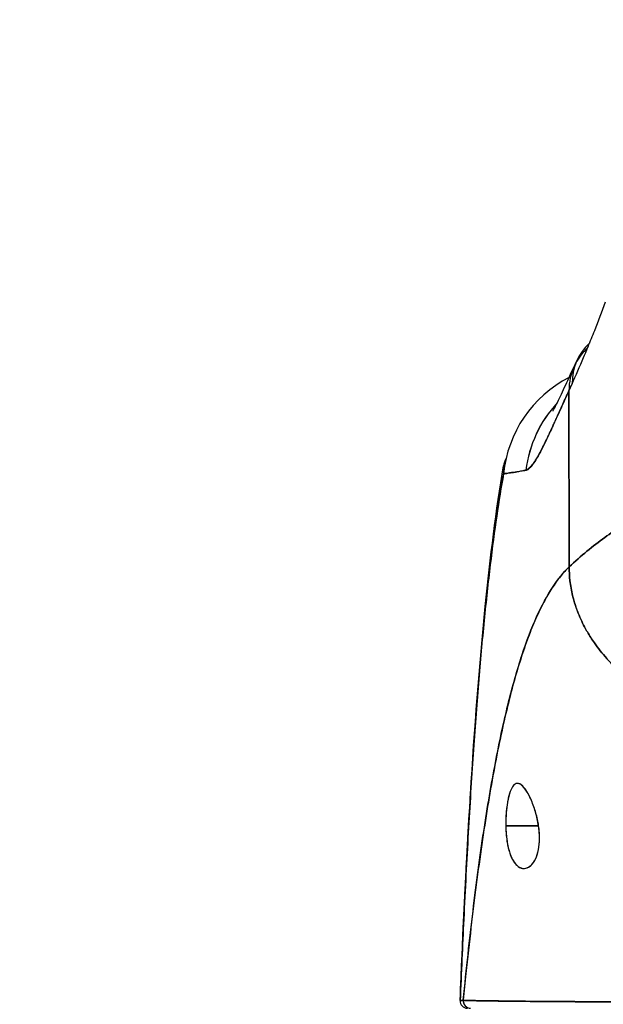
# Model space of a CAD drawing. Extents: x 807 to 1172, y 30 to 260.
# Tile 122 of 214: x 1026.639 to 1027.584, y 98.909 to 100.504. Entities that reach past the tile are written whole.
import ezdxf

# ---------------------------------------------------------------- set-up
doc = ezdxf.new("R2010")
doc.units = 0
doc.header["$LTSCALE"] = 4
doc.header["$MEASUREMENT"] = 0
doc.layers.get('0').update_dxf_attribs({"linetype": 'CONTINUOUS'})
doc.layers.get('DEFPOINTS').update_dxf_attribs({"linetype": 'CONTINUOUS'})
doc.styles.add('ROMANS', font='romans.shx')
doc.dimstyles.new('Default (ANSI)', dxfattribs={"dimscale": 20, "dimtxt": 0.07, "dimasz": 0.07, "dimexe": 0.125, "dimexo": 0.0625, "dimgap": 0.031496, "dimtad": 0, "dimtih": 1, "dimtoh": 1, "dimrnd": 1e-08, "dimzin": 0, "dimdsep": 46, "dimtxsty": 'ROMANS', "dimblk": 'Filled-1', "dimcen": 0.09, "dimdle": 0.393701, "dimclrd": 256, "dimclre": 256, "dimclrt": 256, "dimadec": 0, "dimazin": 0, "dimtfac": 0.928571, "dimtofl": 0, "dimtmove": 0, "dimatfit": 3, "dimfxl": 1, "dimtolj": 1, "dimtzin": 0, "dimlwd": -1, "dimlwe": -1, "dimarcsym": 0})

# ---------------------------------------------------------------- blocks, each defined once
blk = doc.blocks.new('Filled-1')
at = {"color": 0}
for p, q in [((0, 0), (-1, 0.1786)), ((-1, 0.1786), (-1, -0.1786)), ((-1, 0), (0, 0)), ((-1, -0.1786), (0, 0))]:
    blk.add_line(p, q, dxfattribs=at)
at = {"color": 0, "flags": 128}
blk.add_lwpolyline([(-1, -0.1786), (0, 0), (-1, 0.1786), (-1, -0.1786)], dxfattribs=at)
at = {"color": 0}
blk.add_solid([(-1, -0.1786), (0, 0), (-1, 0.1786), (-1, -0.1786)], dxfattribs=at)
blk = doc.blocks.new('*D96')
at = {"transparency": 16777216}
for p, q in [((1026.3997, 98.9496), (1026.3997, 105.9922)), ((1052.4622, 98.9184), (1052.4622, 105.9922)), ((1027.7997, 103.4922), (1035.4686, 103.4922)), ((1051.0622, 103.4922), (1043.3932, 103.4922))]:
    blk.add_line(p, q, dxfattribs=at)
at = {"layer": 'DEFPOINTS', "color": 0, "transparency": 16777216}
for p in [(1026.3997, 103.4922), (1026.3997, 97.6996), (1052.4622, 97.6684)]:
    blk.add_point(p, dxfattribs=at)
at = {"transparency": 16777216, "xscale": 1.400000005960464, "yscale": 1.400000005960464, "zscale": 1.400000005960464, "rotation": 180}
blk.add_blockref('Filled-1', (1026.3997, 103.4922), dxfattribs=at)
at = {"transparency": 16777216, "xscale": 1.400000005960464, "yscale": 1.400000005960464, "zscale": 1.400000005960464}
blk.add_blockref('Filled-1', (1052.4622, 103.4922), dxfattribs=at)
at = {"transparency": 16777216, "insert": (1039.4309, 103.4922), "char_height": 1.4, "attachment_point": 5, "style": 'ROMANS'}
blk.add_mtext('\\A1;\\fTahoma|b0|i0;\\H1.5400;(26.06)\\P\\fTahoma|b0|i0;\\H1.5400;(2 PL.)', dxfattribs=at)
blk = doc.blocks.new('*D97')
at = {"transparency": 16777216}
for p, q in [((1022.1497, 98.9496), (1022.1497, 105.9922)), ((1026.3997, 98.9496), (1026.3997, 105.9922)), ((1020.7497, 103.4922), (1018.2129, 103.4922)), ((1027.7997, 103.4922), (1029.1997, 103.4922))]:
    blk.add_line(p, q, dxfattribs=at)
at = {"layer": 'DEFPOINTS', "color": 0, "transparency": 16777216}
for p in [(1026.3997, 103.4922), (1022.1497, 97.6996), (1026.3997, 97.6996)]:
    blk.add_point(p, dxfattribs=at)
at = {"transparency": 16777216, "xscale": 1.400000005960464, "yscale": 1.400000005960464, "zscale": 1.400000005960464}
blk.add_blockref('Filled-1', (1022.1497, 103.4922), dxfattribs=at)
at = {"transparency": 16777216, "xscale": 1.400000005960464, "yscale": 1.400000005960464, "zscale": 1.400000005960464, "rotation": 180}
blk.add_blockref('Filled-1', (1026.3997, 103.4922), dxfattribs=at)
at = {"transparency": 16777216, "insert": (1015.4497, 103.4922), "char_height": 1.4, "attachment_point": 5, "style": 'ROMANS'}
blk.add_mtext('\\A1;4.25', dxfattribs=at)
blk = doc.blocks.new('*D99')
at = {"transparency": 16777216}
for p, q in [((996.0872, 98.9184), (996.0872, 113.8447)), ((1052.4622, 98.9184), (1052.4622, 113.8447)), ((997.4872, 111.3447), (1015.5807, 111.3447)), ((1051.0622, 111.3447), (1032.9686, 111.3447))]:
    blk.add_line(p, q, dxfattribs=at)
at = {"layer": 'DEFPOINTS', "color": 0, "transparency": 16777216}
for p in [(996.0872, 111.3447), (996.0872, 97.6684), (1052.4622, 97.6684)]:
    blk.add_point(p, dxfattribs=at)
at = {"transparency": 16777216, "xscale": 1.400000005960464, "yscale": 1.400000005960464, "zscale": 1.400000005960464, "rotation": 180}
blk.add_blockref('Filled-1', (996.0872, 111.3447), dxfattribs=at)
at = {"transparency": 16777216, "xscale": 1.400000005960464, "yscale": 1.400000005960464, "zscale": 1.400000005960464}
blk.add_blockref('Filled-1', (1052.4622, 111.3447), dxfattribs=at)
at = {"transparency": 16777216, "insert": (1024.2747, 111.3447), "char_height": 1.4, "attachment_point": 5, "style": 'ROMANS'}
blk.add_mtext('\\A1;\\fTahoma|b0|i0;\\H1.5400;(56.38)\\P\\fTahoma|b0|i0;\\H1.5400;OPENING WIDTH', dxfattribs=at)

msp = doc.modelspace()

# ---------------------------------------------------------------- linework, layer by layer
for p, q in [((1027.5284, 99.6173), (1027.528, 99.9025)), ((1027.528, 99.9025), (1027.5284, 99.6173)), ((1027.4258, 99.1977), (1027.4789, 99.1977)), ((1027.4789, 99.1977), (1027.4258, 99.1977))]:
    msp.add_line(p, q)
msp.add_arc((1027.3637, 98.9142), 0.0118, 177.7242, 270)
msp.add_arc((1027.3637, 98.9142), 0.0118, 177.7242, 270)
for centre, major_axis, ratio, start_param, end_param in [((1027.7206, 99.8714), (-0.18, 0.0797), 0.655545, 6.007686, 6.574672), ((1027.7152, 99.8596), (-0.1784, 0.0833), 0.683273, 6.015269, 6.249238), ((1027.7152, 99.8596), (-0.1784, 0.0833), 0.683273, 6.015269, 6.249238), ((1027.7152, 99.8596), (-0.1784, 0.0833), 0.683273, 0, 0.304738), ((1027.7152, 99.8596), (-0.1784, 0.0833), 0.683273, 6.283185, 6.587923), ((1027.6178, 99.7489), (0, 0.1969), 0.998133, 0.473884, 1.473429), ((1027.4966, 100.2169), (0.0708, 0.4228), 0.275071, 3.921356, 3.960464), ((1027.4966, 100.2168), (-0.0708, -0.4228), 0.275085, 0.77976, 0.818875), ((1027.6521, 99.7489), (0, 0.1968), 0.993, 0.821023, 1.44385), ((1027.6521, 99.7489), (0, -0.1969), 0.993, 3.962604, 4.585431), ((1027.3688, 98.9142), (0, -0.0118), 0.999958, 4.618394, 6.283185), ((1027.3688, 98.9142), (-0.0011, -0.0118), 0.999959, 4.712389, 6.37718)]:
    msp.add_ellipse(centre, major_axis=major_axis, ratio=ratio, start_param=start_param, end_param=end_param)
for points, knots in [([(1027.5332, 99.9139), (1027.5393, 99.9277), (1027.5455, 99.9419), (1027.5516, 99.9563), (1027.554, 99.9618), (1027.5563, 99.9674), (1027.5586, 99.973), (1027.5588, 99.9733), (1027.5589, 99.9736), (1027.559, 99.974), (1027.5626, 99.9827), (1027.5662, 99.9915), (1027.5698, 100.0004), (1027.5757, 100.0155), (1027.5816, 100.0308), (1027.5874, 100.0464)], [0, 0, 0, 0, 0.333333, 0.333333, 0.333333, 0.461137, 0.461137, 0.461137, 0.468697, 0.468697, 0.468697, 0.666667, 0.666667, 0.666667, 1, 1, 1, 1]), ([(1027.5022, 99.8696), (1027.5022, 99.8696), (1027.5028, 99.8707), (1027.5052, 99.8751), (1027.5073, 99.8794), (1027.5134, 99.892), (1027.5178, 99.9015), (1027.527, 99.9216), (1027.5317, 99.9319), (1027.5369, 99.9429)], [0.5925243, 0.5925243, 0.5925243, 0.5925243, 0.6646691, 0.6646691, 0.7668709, 0.7668709, 0.9088739, 0.9088739, 1.0310813, 1.0310813, 1.0310813, 1.0310813]), ([(1027.528, 99.9025), (1027.5258, 99.8977), (1027.5236, 99.8929), (1027.5215, 99.8884), (1027.519, 99.8828), (1027.5165, 99.8774), (1027.5142, 99.8723), (1027.5117, 99.8667), (1027.5092, 99.8613), (1027.5069, 99.8562), (1027.5055, 99.8531), (1027.5041, 99.85), (1027.5027, 99.8471), (1027.5016, 99.8447), (1027.5006, 99.8423), (1027.4995, 99.84), (1027.4968, 99.8343), (1027.4943, 99.8289), (1027.4919, 99.8238), (1027.4892, 99.8181), (1027.4866, 99.8129), (1027.4841, 99.8081), (1027.484, 99.8079), (1027.4839, 99.8076), (1027.4838, 99.8074), (1027.4811, 99.8023), (1027.4786, 99.7977), (1027.4762, 99.7937), (1027.4737, 99.7895), (1027.4714, 99.7859), (1027.4692, 99.783), (1027.4689, 99.7827), (1027.4687, 99.7823), (1027.4684, 99.782), (1027.4656, 99.7785), (1027.4631, 99.7761), (1027.4608, 99.7748), (1027.4599, 99.7743), (1027.459, 99.774), (1027.4582, 99.7738)], [0, 0, 0, 0, 0.057355, 0.057355, 0.057355, 0.127207, 0.127207, 0.127207, 0.203207, 0.203207, 0.203207, 0.25, 0.25, 0.25, 0.287987, 0.287987, 0.287987, 0.384242, 0.384242, 0.384242, 0.494472, 0.494472, 0.494472, 0.5, 0.5, 0.5, 0.620982, 0.620982, 0.620982, 0.75, 0.75, 0.75, 0.766262, 0.766262, 0.766262, 0.932672, 0.932672, 0.932672, 1, 1, 1, 1]), ([(1027.4582, 99.7738), (1027.4597, 99.7739), (1027.4613, 99.7748), (1027.463, 99.7762), (1027.4639, 99.777), (1027.4649, 99.7779), (1027.4659, 99.779), (1027.4672, 99.7805), (1027.4687, 99.7823), (1027.4702, 99.7844), (1027.4718, 99.7867), (1027.4736, 99.7893), (1027.4755, 99.7925), (1027.478, 99.7966), (1027.4808, 99.8016), (1027.4838, 99.8076), (1027.4852, 99.8101), (1027.4865, 99.8128), (1027.488, 99.8157), (1027.491, 99.8218), (1027.4943, 99.8287), (1027.4979, 99.8366), (1027.4992, 99.8393), (1027.5005, 99.8421), (1027.5018, 99.8451), (1027.5028, 99.8472), (1027.5038, 99.8494), (1027.5049, 99.8517), (1027.5073, 99.8571), (1027.5099, 99.8628), (1027.5126, 99.8689), (1027.5144, 99.8728), (1027.5162, 99.8768), (1027.5181, 99.881), (1027.5212, 99.8879), (1027.5245, 99.8951), (1027.528, 99.9025)], [0, 0, 0, 0, 0.13127, 0.13127, 0.13127, 0.2, 0.2, 0.2, 0.295706, 0.295706, 0.295706, 0.4, 0.4, 0.4, 0.539952, 0.539952, 0.539952, 0.6, 0.6, 0.6, 0.725303, 0.725303, 0.725303, 0.768562, 0.768562, 0.768562, 0.8, 0.8, 0.8, 0.873831, 0.873831, 0.873831, 0.921366, 0.921366, 0.921366, 1, 1, 1, 1]), ([(1027.3519, 98.9147), (1027.3612, 99.1439), (1027.3734, 99.3626), (1027.4006, 99.6333), (1027.41, 99.709), (1027.4219, 99.7808)], [0, 0, 0, 0, 1.850892, 1.850892, 2.628358, 2.628358, 2.628358, 2.628358]), ([(1027.4264, 99.7935), (1027.4241, 99.7893), (1027.4226, 99.7849), (1027.4219, 99.7808), (1027.4212, 99.7762), (1027.4213, 99.7718), (1027.4222, 99.768)], [0.8973163, 0.8973163, 0.8973163, 0.8973163, 0.9461063, 0.9461063, 0.9461063, 1, 1, 1, 1]), ([(1027.7262, 99.7895), (1027.7212, 99.7801), (1027.7155, 99.7716), (1027.7093, 99.7636), (1027.7031, 99.7557), (1027.6964, 99.7484), (1027.6892, 99.7415), (1027.6819, 99.7346), (1027.6742, 99.7281), (1027.6662, 99.7218), (1027.6581, 99.7155), (1027.6496, 99.7094), (1027.6409, 99.7033), (1027.6322, 99.6972), (1027.6232, 99.691), (1027.614, 99.6847), (1027.6048, 99.6783), (1027.5954, 99.6717), (1027.5859, 99.6648), (1027.5764, 99.6578), (1027.5668, 99.6505), (1027.5571, 99.6426), (1027.5475, 99.6347), (1027.5379, 99.6263), (1027.5284, 99.6173)], [0, 0, 0, 0, 0.125, 0.125, 0.125, 0.25, 0.25, 0.25, 0.375, 0.375, 0.375, 0.5, 0.5, 0.5, 0.625, 0.625, 0.625, 0.75, 0.75, 0.75, 0.875001, 0.875001, 0.875001, 1, 1, 1, 1]), ([(1027.5284, 99.6173), (1027.5379, 99.6263), (1027.5475, 99.6347), (1027.5571, 99.6426), (1027.5667, 99.6505), (1027.5763, 99.6578), (1027.5859, 99.6648), (1027.5954, 99.6717), (1027.6048, 99.6783), (1027.614, 99.6847), (1027.6232, 99.691), (1027.6322, 99.6972), (1027.6409, 99.7033), (1027.6496, 99.7094), (1027.6581, 99.7155), (1027.6662, 99.7218), (1027.6742, 99.7281), (1027.6819, 99.7346), (1027.6892, 99.7415), (1027.6964, 99.7484), (1027.7031, 99.7557), (1027.7093, 99.7636), (1027.7155, 99.7716), (1027.7212, 99.7801), (1027.7262, 99.7895)], [0, 0, 0, 0, 0.124961, 0.124961, 0.124961, 0.249967, 0.249967, 0.249967, 0.374972, 0.374972, 0.374972, 0.499978, 0.499978, 0.499978, 0.624983, 0.624983, 0.624983, 0.749989, 0.749989, 0.749989, 0.874994, 0.874994, 0.874994, 1, 1, 1, 1]), ([(1027.3519, 98.9147), (1027.354, 98.9655), (1027.3562, 99.0143), (1027.3584, 99.0611), (1027.3607, 99.1079), (1027.363, 99.1526), (1027.3655, 99.1954), (1027.368, 99.2381), (1027.3705, 99.2789), (1027.3732, 99.3176), (1027.3759, 99.3564), (1027.3786, 99.3932), (1027.3815, 99.4281), (1027.3844, 99.463), (1027.3874, 99.496), (1027.3904, 99.5271), (1027.3935, 99.5582), (1027.3967, 99.5875), (1027.3999, 99.615), (1027.4032, 99.6425), (1027.4066, 99.6683), (1027.41, 99.6923), (1027.4135, 99.7164), (1027.4171, 99.7388), (1027.4207, 99.7596), (1027.4212, 99.7625), (1027.4217, 99.7652), (1027.4222, 99.768)], [0, 0, 0, 0, 0.122921, 0.122921, 0.122921, 0.245842, 0.245842, 0.245842, 0.368763, 0.368763, 0.368763, 0.491684, 0.491684, 0.491684, 0.614605, 0.614605, 0.614605, 0.737526, 0.737526, 0.737526, 0.860447, 0.860447, 0.860447, 0.983368, 0.983368, 0.983368, 1, 1, 1, 1]), ([(1027.4222, 99.768), (1027.4184, 99.7469), (1027.4147, 99.7241), (1027.4111, 99.6996), (1027.4075, 99.6751), (1027.404, 99.6487), (1027.4006, 99.6205), (1027.3972, 99.5923), (1027.3939, 99.5622), (1027.3907, 99.5302), (1027.3875, 99.4981), (1027.3845, 99.4641), (1027.3815, 99.428), (1027.3785, 99.3919), (1027.3757, 99.3538), (1027.3729, 99.3135), (1027.3702, 99.2733), (1027.3675, 99.2309), (1027.365, 99.1864), (1027.3625, 99.1419), (1027.36, 99.0953), (1027.3577, 99.0465), (1027.3557, 99.0042), (1027.3538, 98.9602), (1027.3519, 98.9147)], [0, 0, 0, 0, 0.127116, 0.127116, 0.127116, 0.254233, 0.254233, 0.254233, 0.381349, 0.381349, 0.381349, 0.508466, 0.508466, 0.508466, 0.635582, 0.635582, 0.635582, 0.762699, 0.762699, 0.762699, 0.889815, 0.889815, 0.889815, 1, 1, 1, 1]), ([(1027.4222, 99.768), (1027.4239, 99.7682), (1027.4257, 99.7685), (1027.4277, 99.7688), (1027.4287, 99.769), (1027.4299, 99.7692), (1027.4311, 99.7694), (1027.4313, 99.7694), (1027.4314, 99.7694), (1027.4316, 99.7695), (1027.4322, 99.7696), (1027.4328, 99.7696), (1027.4335, 99.7697), (1027.4354, 99.77), (1027.4375, 99.7702), (1027.4398, 99.7706), (1027.4408, 99.7708), (1027.4418, 99.7709), (1027.4429, 99.7711), (1027.4431, 99.7712), (1027.4434, 99.7712), (1027.4437, 99.7713), (1027.4446, 99.7715), (1027.4456, 99.7717), (1027.4467, 99.7719), (1027.449, 99.7724), (1027.4515, 99.7729), (1027.4542, 99.7733), (1027.455, 99.7734), (1027.4558, 99.7735), (1027.4567, 99.7736), (1027.4572, 99.7737), (1027.4577, 99.7737), (1027.4582, 99.7738)], [0, 0, 0, 0, 0.215172, 0.215172, 0.215172, 0.333333, 0.333333, 0.333333, 0.349511, 0.349511, 0.349511, 0.409038, 0.409038, 0.409038, 0.587512, 0.587512, 0.587512, 0.666667, 0.666667, 0.666667, 0.686219, 0.686219, 0.686219, 0.756792, 0.756792, 0.756792, 0.91937, 0.91937, 0.91937, 0.970836, 0.970836, 0.970836, 1, 1, 1, 1]), ([(1027.4582, 99.7738), (1027.4536, 99.7729), (1027.4493, 99.7722), (1027.4453, 99.7715), (1027.4448, 99.7715), (1027.4444, 99.7714), (1027.4439, 99.7713), (1027.4398, 99.7706), (1027.436, 99.7701), (1027.4325, 99.7696), (1027.4323, 99.7696), (1027.4322, 99.7695), (1027.432, 99.7695), (1027.4284, 99.769), (1027.4251, 99.7685), (1027.4222, 99.768)], [0, 0, 0, 0, 0.298748, 0.298748, 0.298748, 0.333333, 0.333333, 0.333333, 0.649666, 0.649666, 0.649666, 0.666667, 0.666667, 0.666667, 1, 1, 1, 1]), ([(1027.5284, 99.6173), (1027.5236, 99.6127), (1027.5189, 99.6076), (1027.5142, 99.6019), (1027.5096, 99.5961), (1027.505, 99.5898), (1027.5005, 99.5828), (1027.496, 99.5759), (1027.4916, 99.5683), (1027.4872, 99.56), (1027.4828, 99.5518), (1027.4785, 99.5429), (1027.4743, 99.5334), (1027.4701, 99.5238), (1027.466, 99.5136), (1027.4619, 99.5027), (1027.4578, 99.4917), (1027.4538, 99.4801), (1027.4499, 99.4678), (1027.446, 99.4555), (1027.4421, 99.4425), (1027.4383, 99.4288), (1027.4345, 99.415), (1027.4308, 99.4006), (1027.4272, 99.3854), (1027.4235, 99.3702), (1027.42, 99.3543), (1027.4165, 99.3376), (1027.413, 99.321), (1027.4095, 99.3036), (1027.4062, 99.2855), (1027.4028, 99.2673), (1027.3996, 99.2485), (1027.3964, 99.2289), (1027.3931, 99.2093), (1027.39, 99.1889), (1027.3869, 99.1678), (1027.3839, 99.1468), (1027.3809, 99.1249), (1027.378, 99.1024), (1027.3751, 99.0799), (1027.3722, 99.0566), (1027.3694, 99.0326), (1027.3667, 99.0087), (1027.364, 98.984), (1027.3613, 98.9587), (1027.3599, 98.9444), (1027.3584, 98.93), (1027.357, 98.9153)], [0, 0, 0, 0, 0.06426, 0.06426, 0.06426, 0.128523, 0.128523, 0.128523, 0.192785, 0.192785, 0.192785, 0.257047, 0.257047, 0.257047, 0.321309, 0.321309, 0.321309, 0.385571, 0.385571, 0.385571, 0.449834, 0.449834, 0.449834, 0.514096, 0.514096, 0.514096, 0.578358, 0.578358, 0.578358, 0.64262, 0.64262, 0.64262, 0.706882, 0.706882, 0.706882, 0.771145, 0.771145, 0.771145, 0.835407, 0.835407, 0.835407, 0.899669, 0.899669, 0.899669, 0.963931, 0.963931, 0.963931, 1, 1, 1, 1]), ([(1027.357, 98.9153), (1027.3619, 98.9661), (1027.3672, 99.0144), (1027.3727, 99.0599), (1027.3782, 99.1055), (1027.3839, 99.1484), (1027.39, 99.1884), (1027.396, 99.2285), (1027.4024, 99.2658), (1027.409, 99.3002), (1027.4156, 99.3347), (1027.4224, 99.3664), (1027.4296, 99.3953), (1027.4367, 99.4242), (1027.4441, 99.4504), (1027.4518, 99.4739), (1027.4595, 99.4974), (1027.4675, 99.5182), (1027.4757, 99.5365), (1027.484, 99.5548), (1027.4925, 99.5706), (1027.5012, 99.584), (1027.51, 99.5974), (1027.5191, 99.6084), (1027.5284, 99.6173)], [0, 0, 0, 0, 0.125007, 0.125007, 0.125007, 0.250015, 0.250015, 0.250015, 0.375022, 0.375022, 0.375022, 0.50003, 0.50003, 0.50003, 0.625037, 0.625037, 0.625037, 0.750045, 0.750045, 0.750045, 0.875052, 0.875052, 0.875052, 1, 1, 1, 1]), ([(1027.5284, 99.6173), (1027.5284, 99.6099), (1027.5288, 99.6024), (1027.5297, 99.5948), (1027.5306, 99.5868), (1027.5321, 99.5787), (1027.534, 99.5708), (1027.5346, 99.5684), (1027.5352, 99.566), (1027.5358, 99.5636), (1027.5375, 99.5575), (1027.5395, 99.5515), (1027.5418, 99.5456), (1027.5451, 99.5369), (1027.5489, 99.5283), (1027.5534, 99.5199), (1027.5548, 99.5172), (1027.5563, 99.5145), (1027.5578, 99.5119), (1027.5613, 99.5059), (1027.5651, 99.4999), (1027.5692, 99.4941), (1027.5752, 99.4855), (1027.5819, 99.4771), (1027.5891, 99.4689), (1027.5905, 99.4674), (1027.5919, 99.4659), (1027.5933, 99.4643), (1027.5995, 99.4577), (1027.6061, 99.4512), (1027.6131, 99.4449), (1027.6175, 99.441), (1027.622, 99.4372), (1027.6266, 99.4335), (1027.6312, 99.4298), (1027.636, 99.4262), (1027.6409, 99.4226), (1027.6458, 99.4191), (1027.6509, 99.4156), (1027.6561, 99.4122), (1027.6613, 99.4089), (1027.6666, 99.4056), (1027.672, 99.4024), (1027.6808, 99.3973), (1027.6899, 99.3925), (1027.6992, 99.3879), (1027.7014, 99.3869), (1027.7036, 99.3858), (1027.7058, 99.3848), (1027.7116, 99.3821), (1027.7176, 99.3795), (1027.7235, 99.377), (1027.7295, 99.3745), (1027.7355, 99.3722), (1027.7417, 99.37), (1027.7477, 99.3677), (1027.7539, 99.3656), (1027.7601, 99.3636), (1027.7621, 99.363), (1027.7641, 99.3624), (1027.7661, 99.3618)], [0, 0, 0, 0, 0.070424, 0.070424, 0.070424, 0.144534, 0.144534, 0.144534, 0.166667, 0.166667, 0.166667, 0.223343, 0.223343, 0.223343, 0.306734, 0.306734, 0.306734, 0.333333, 0.333333, 0.333333, 0.393545, 0.393545, 0.393545, 0.482972, 0.482972, 0.482972, 0.5, 0.5, 0.5, 0.574383, 0.574383, 0.574383, 0.620537, 0.620537, 0.620537, 0.666667, 0.666667, 0.666667, 0.713018, 0.713018, 0.713018, 0.759127, 0.759127, 0.759127, 0.833333, 0.833333, 0.833333, 0.850626, 0.850626, 0.850626, 0.895889, 0.895889, 0.895889, 0.940848, 0.940848, 0.940848, 0.985537, 0.985537, 0.985537, 1, 1, 1, 1]), ([(1027.7661, 99.3618), (1027.7641, 99.3624), (1027.7621, 99.363), (1027.7601, 99.3636), (1027.7539, 99.3656), (1027.7477, 99.3677), (1027.7417, 99.37), (1027.7355, 99.3722), (1027.7295, 99.3745), (1027.7235, 99.377), (1027.7176, 99.3795), (1027.7116, 99.3821), (1027.7058, 99.3848), (1027.7036, 99.3858), (1027.7014, 99.3869), (1027.6992, 99.3879), (1027.6899, 99.3925), (1027.6808, 99.3973), (1027.672, 99.4024), (1027.6611, 99.4088), (1027.6508, 99.4155), (1027.6409, 99.4226), (1027.6311, 99.4297), (1027.6218, 99.4372), (1027.6131, 99.4449), (1027.6062, 99.4512), (1027.5995, 99.4577), (1027.5933, 99.4643), (1027.5919, 99.4659), (1027.5905, 99.4674), (1027.5891, 99.4689), (1027.5819, 99.4771), (1027.5752, 99.4855), (1027.5692, 99.4941), (1027.5651, 99.4999), (1027.5613, 99.5059), (1027.5578, 99.5119), (1027.5563, 99.5145), (1027.5548, 99.5172), (1027.5534, 99.5199), (1027.5489, 99.5283), (1027.5451, 99.5369), (1027.5418, 99.5456), (1027.5395, 99.5515), (1027.5376, 99.5575), (1027.5359, 99.5636), (1027.5352, 99.5659), (1027.5346, 99.5683), (1027.534, 99.5708), (1027.5321, 99.5787), (1027.5306, 99.5868), (1027.5297, 99.5948), (1027.5288, 99.6024), (1027.5284, 99.6099), (1027.5284, 99.6173)], [0, 0, 0, 0, 0.014459, 0.014459, 0.014459, 0.059137, 0.059137, 0.059137, 0.104088, 0.104088, 0.104088, 0.149345, 0.149345, 0.149345, 0.166667, 0.166667, 0.166667, 0.24084, 0.24084, 0.24084, 0.33319, 0.33319, 0.33319, 0.425633, 0.425633, 0.425633, 0.5, 0.5, 0.5, 0.517058, 0.517058, 0.517058, 0.606462, 0.606462, 0.606462, 0.666667, 0.666667, 0.666667, 0.693307, 0.693307, 0.693307, 0.776791, 0.776791, 0.776791, 0.833333, 0.833333, 0.833333, 0.855634, 0.855634, 0.855634, 0.929684, 0.929684, 0.929684, 1, 1, 1, 1]), ([(1027.4789, 99.1977), (1027.4779, 99.2048), (1027.4763, 99.2116), (1027.4744, 99.2185), (1027.4724, 99.2255), (1027.47, 99.2324), (1027.4673, 99.2386), (1027.4657, 99.2424), (1027.4641, 99.2458), (1027.4624, 99.2489), (1027.4613, 99.251), (1027.4602, 99.2528), (1027.4592, 99.2545), (1027.4564, 99.2588), (1027.4537, 99.2619), (1027.4512, 99.2639), (1027.4487, 99.2659), (1027.4464, 99.2667), (1027.4442, 99.2666), (1027.4424, 99.2664), (1027.4408, 99.2656), (1027.4393, 99.2641), (1027.4389, 99.2638), (1027.4386, 99.2634), (1027.4382, 99.263), (1027.4364, 99.2608), (1027.4347, 99.2577), (1027.4331, 99.2536), (1027.4315, 99.2495), (1027.4301, 99.2443), (1027.429, 99.2383), (1027.4288, 99.2375), (1027.4287, 99.2367), (1027.4285, 99.2358), (1027.4276, 99.2305), (1027.4269, 99.2246), (1027.4264, 99.2187), (1027.4259, 99.2118), (1027.4256, 99.2049), (1027.4258, 99.1977)], [0, 0, 0, 0, 0.1, 0.1, 0.1, 0.2, 0.2, 0.2, 0.2605674, 0.2605674, 0.2605674, 0.3, 0.3, 0.3, 0.4, 0.4, 0.4, 0.5, 0.5, 0.5, 0.5813015, 0.5813015, 0.5813015, 0.6, 0.6, 0.6, 0.7, 0.7, 0.7, 0.8, 0.8, 0.8, 0.8138596, 0.8138596, 0.8138596, 0.9, 0.9, 0.9, 0.9999975, 0.9999975, 0.9999975, 0.9999975]), ([(1027.4789, 99.1977), (1027.4776, 99.2052), (1027.476, 99.2129), (1027.4738, 99.2204), (1027.4717, 99.2279), (1027.469, 99.2351), (1027.4661, 99.2414), (1027.4633, 99.2477), (1027.4602, 99.2532), (1027.4573, 99.2573), (1027.4543, 99.2614), (1027.4513, 99.2643), (1027.4486, 99.2656), (1027.4458, 99.267), (1027.4432, 99.2669), (1027.4408, 99.2654), (1027.4384, 99.2638), (1027.4363, 99.2609), (1027.4344, 99.2568), (1027.4325, 99.2526), (1027.4309, 99.2473), (1027.4296, 99.2411), (1027.4282, 99.235), (1027.4272, 99.228), (1027.4266, 99.2206), (1027.4259, 99.2132), (1027.4257, 99.2054), (1027.4258, 99.1977)], [0, 0, 0, 0, 0.111111, 0.111111, 0.111111, 0.222222, 0.222222, 0.222222, 0.333333, 0.333333, 0.333333, 0.444444, 0.444444, 0.444444, 0.555556, 0.555556, 0.555556, 0.666667, 0.666667, 0.666667, 0.777778, 0.777778, 0.777778, 0.888889, 0.888889, 0.888889, 1, 1, 1, 1]), ([(1027.4258, 99.1977), (1027.4258, 99.1968), (1027.4258, 99.196), (1027.4258, 99.1951), (1027.426, 99.1884), (1027.4265, 99.182), (1027.4273, 99.1757), (1027.4283, 99.1686), (1027.4297, 99.1618), (1027.4316, 99.1557), (1027.4334, 99.1495), (1027.4358, 99.1442), (1027.4386, 99.1399), (1027.4397, 99.1382), (1027.4409, 99.1366), (1027.4422, 99.1352), (1027.444, 99.1333), (1027.446, 99.1317), (1027.4479, 99.1307), (1027.4512, 99.1289), (1027.4546, 99.1284), (1027.4578, 99.1291), (1027.4611, 99.1297), (1027.4641, 99.1314), (1027.4668, 99.134), (1027.4695, 99.1366), (1027.4719, 99.14), (1027.4739, 99.1442), (1027.4759, 99.1483), (1027.4776, 99.1532), (1027.4787, 99.1588), (1027.4798, 99.1645), (1027.4804, 99.1709), (1027.4804, 99.1775), (1027.4804, 99.1789), (1027.4804, 99.1804), (1027.4804, 99.1819), (1027.4802, 99.187), (1027.4797, 99.1922), (1027.4789, 99.1977)], [0, 0, 0, 0, 0.011257, 0.011257, 0.011257, 0.1, 0.1, 0.1, 0.2, 0.2, 0.2, 0.3, 0.3, 0.3, 0.340774, 0.340774, 0.340774, 0.4, 0.4, 0.4, 0.5, 0.5, 0.5, 0.6, 0.6, 0.6, 0.7, 0.7, 0.7, 0.8, 0.8, 0.8, 0.9, 0.9, 0.9, 0.92235, 0.92235, 0.92235, 1, 1, 1, 1]), ([(1027.4258, 99.1977), (1027.4258, 99.1906), (1027.4263, 99.1836), (1027.4272, 99.1768), (1027.428, 99.17), (1027.4293, 99.1635), (1027.431, 99.1576), (1027.4326, 99.1518), (1027.4347, 99.1465), (1027.4372, 99.1422), (1027.4397, 99.1378), (1027.4426, 99.1343), (1027.4458, 99.132), (1027.4489, 99.1297), (1027.4524, 99.1286), (1027.4558, 99.1288), (1027.4593, 99.129), (1027.4627, 99.1305), (1027.4658, 99.1332), (1027.4689, 99.1358), (1027.4717, 99.1395), (1027.4739, 99.144), (1027.476, 99.1485), (1027.4777, 99.1537), (1027.4788, 99.1594), (1027.4799, 99.1651), (1027.4804, 99.1713), (1027.4804, 99.1778), (1027.4804, 99.1842), (1027.4799, 99.191), (1027.4789, 99.1977)], [0, 0, 0, 0, 0.1, 0.1, 0.1, 0.2, 0.2, 0.2, 0.3, 0.3, 0.3, 0.4, 0.4, 0.4, 0.5, 0.5, 0.5, 0.6, 0.6, 0.6, 0.7, 0.7, 0.7, 0.8, 0.8, 0.8, 0.9, 0.9, 0.9, 1, 1, 1, 1]), ([(1027.357, 98.9153), (1027.3568, 98.9152), (1027.3566, 98.9151), (1027.3564, 98.9151), (1027.3562, 98.915), (1027.3561, 98.915), (1027.3559, 98.915), (1027.3559, 98.915), (1027.3559, 98.915), (1027.3559, 98.915), (1027.3558, 98.915), (1027.3556, 98.9151), (1027.3555, 98.9151), (1027.3554, 98.9151), (1027.3552, 98.9151), (1027.3551, 98.9151), (1027.3551, 98.9151), (1027.355, 98.9151), (1027.355, 98.9151), (1027.3549, 98.9151), (1027.3548, 98.9151), (1027.3548, 98.9151), (1027.3547, 98.9151), (1027.3546, 98.9151), (1027.3545, 98.9151), (1027.3543, 98.915), (1027.3542, 98.915), (1027.354, 98.9149), (1027.354, 98.9149), (1027.354, 98.9149), (1027.3539, 98.9149), (1027.3538, 98.9149), (1027.3536, 98.9148), (1027.3534, 98.9148), (1027.3534, 98.9147), (1027.3533, 98.9147), (1027.3532, 98.9147), (1027.3531, 98.9147), (1027.3531, 98.9147), (1027.353, 98.9147), (1027.3529, 98.9147), (1027.3529, 98.9147), (1027.3528, 98.9147), (1027.3527, 98.9148), (1027.3527, 98.9148), (1027.3526, 98.9148), (1027.3526, 98.9148), (1027.3526, 98.9148), (1027.3526, 98.9148), (1027.3525, 98.9149), (1027.3525, 98.9149), (1027.3524, 98.9149), (1027.3524, 98.915), (1027.3523, 98.915), (1027.3523, 98.915), (1027.3522, 98.915), (1027.3522, 98.915), (1027.3522, 98.915), (1027.3522, 98.9151), (1027.3521, 98.915), (1027.3521, 98.915), (1027.352, 98.915), (1027.352, 98.9149), (1027.3519, 98.9147)], [0, 0, 0, 0, 0.081335, 0.081335, 0.081335, 0.142857, 0.142857, 0.142857, 0.149075, 0.149075, 0.149075, 0.208369, 0.208369, 0.208369, 0.261718, 0.261718, 0.261718, 0.285714, 0.285714, 0.285714, 0.31059, 0.31059, 0.31059, 0.356152, 0.356152, 0.356152, 0.428571, 0.428571, 0.428571, 0.441332, 0.441332, 0.441332, 0.524105, 0.524105, 0.524105, 0.571429, 0.571429, 0.571429, 0.612746, 0.612746, 0.612746, 0.661888, 0.661888, 0.661888, 0.714286, 0.714286, 0.714286, 0.715129, 0.715129, 0.715129, 0.773301, 0.773301, 0.773301, 0.837913, 0.837913, 0.837913, 0.857143, 0.857143, 0.857143, 0.911653, 0.911653, 0.911653, 1, 1, 1, 1]), ([(1027.3519, 98.9147), (1027.3521, 98.9147), (1027.3524, 98.9147), (1027.3527, 98.9148), (1027.3528, 98.9148), (1027.3529, 98.9148), (1027.353, 98.9148), (1027.3533, 98.9148), (1027.3536, 98.9149), (1027.3539, 98.9149), (1027.3542, 98.9149), (1027.3545, 98.915), (1027.3547, 98.915), (1027.3549, 98.915), (1027.3551, 98.9151), (1027.3553, 98.9151), (1027.3558, 98.9152), (1027.3563, 98.9152), (1027.357, 98.9153)], [0, 0, 0, 0, 0.266519, 0.266519, 0.266519, 0.333333, 0.333333, 0.333333, 0.518206, 0.518206, 0.518206, 0.666667, 0.666667, 0.666667, 0.753542, 0.753542, 0.753542, 1, 1, 1, 1]), ([(1027.357, 98.9153), (1027.3571, 98.9153), (1027.3574, 98.9152), (1027.3579, 98.9152), (1027.3584, 98.9152), (1027.3592, 98.9151), (1027.3602, 98.9151), (1027.3612, 98.915), (1027.3624, 98.915), (1027.3638, 98.9149), (1027.3652, 98.9149), (1027.3668, 98.9149), (1027.3687, 98.9148), (1027.3691, 98.9148), (1027.3696, 98.9148), (1027.3701, 98.9148), (1027.3715, 98.9147), (1027.373, 98.9147), (1027.3747, 98.9147), (1027.3769, 98.9146), (1027.3793, 98.9146), (1027.3819, 98.9145), (1027.3846, 98.9145), (1027.3876, 98.9144), (1027.3908, 98.9144), (1027.3943, 98.9143), (1027.3981, 98.9143), (1027.4021, 98.9142), (1027.4035, 98.9142), (1027.405, 98.9142), (1027.4065, 98.9142), (1027.4095, 98.9141), (1027.4125, 98.9141), (1027.4157, 98.914), (1027.4208, 98.914), (1027.4261, 98.9139), (1027.4318, 98.9139), (1027.4378, 98.9138), (1027.444, 98.9137), (1027.4506, 98.9137), (1027.4552, 98.9136), (1027.46, 98.9136), (1027.465, 98.9135), (1027.4673, 98.9135), (1027.4698, 98.9135), (1027.4722, 98.9135), (1027.4801, 98.9134), (1027.4883, 98.9133), (1027.4968, 98.9133), (1027.5057, 98.9132), (1027.5148, 98.9131), (1027.5243, 98.9131), (1027.5304, 98.913), (1027.5366, 98.913), (1027.5429, 98.9129), (1027.5456, 98.9129), (1027.5484, 98.9129), (1027.5511, 98.9129), (1027.5592, 98.9128), (1027.5675, 98.9128), (1027.5759, 98.9128), (1027.5836, 98.9127), (1027.5914, 98.9127), (1027.5994, 98.9127), (1027.607, 98.9126), (1027.6147, 98.9126), (1027.6225, 98.9126), (1027.6277, 98.9125), (1027.633, 98.9125), (1027.6384, 98.9125), (1027.641, 98.9125), (1027.6436, 98.9125), (1027.6463, 98.9124), (1027.6544, 98.9124), (1027.6627, 98.9124), (1027.6711, 98.9123), (1027.6797, 98.9123), (1027.6884, 98.9123), (1027.6972, 98.9122), (1027.7065, 98.9122), (1027.7157, 98.9121), (1027.725, 98.9121), (1027.7335, 98.912), (1027.7419, 98.912), (1027.7503, 98.912), (1027.7512, 98.912), (1027.752, 98.912), (1027.7529, 98.912), (1027.7613, 98.9119), (1027.7696, 98.9119), (1027.7779, 98.9119), (1027.7855, 98.9118), (1027.793, 98.9118), (1027.8005, 98.9118), (1027.8073, 98.9118), (1027.8141, 98.9117), (1027.8208, 98.9117), (1027.8269, 98.9117), (1027.8329, 98.9117), (1027.8389, 98.9117), (1027.8444, 98.9117), (1027.8498, 98.9117), (1027.8552, 98.9117), (1027.8572, 98.9117), (1027.8591, 98.9117), (1027.861, 98.9117), (1027.8641, 98.9117), (1027.8672, 98.9117), (1027.8702, 98.9117), (1027.875, 98.9117), (1027.8798, 98.9117), (1027.8845, 98.9117), (1027.8893, 98.9117), (1027.894, 98.9117), (1027.8988, 98.9118), (1027.9038, 98.9118), (1027.9087, 98.9118), (1027.9137, 98.9118), (1027.9192, 98.9118), (1027.9246, 98.9119), (1027.9301, 98.9119), (1027.936, 98.9119), (1027.942, 98.912), (1027.948, 98.912), (1027.9535, 98.912), (1027.959, 98.9121), (1027.9647, 98.9121), (1027.9668, 98.9121), (1027.9689, 98.9121), (1027.971, 98.9121), (1027.9738, 98.9121), (1027.9766, 98.9122), (1027.9794, 98.9122), (1027.9838, 98.9122), (1027.9882, 98.9122), (1027.9927, 98.9123), (1027.9967, 98.9123), (1028.0008, 98.9123), (1028.0048, 98.9123), (1028.0086, 98.9124), (1028.0124, 98.9124), (1028.0161, 98.9124), (1028.0196, 98.9124), (1028.0231, 98.9125), (1028.0266, 98.9125), (1028.0298, 98.9125), (1028.0331, 98.9125), (1028.0363, 98.9126), (1028.0393, 98.9126), (1028.0423, 98.9126), (1028.0454, 98.9126), (1028.0482, 98.9126), (1028.051, 98.9127), (1028.0538, 98.9127), (1028.0565, 98.9127), (1028.0591, 98.9127), (1028.0618, 98.9127), (1028.0642, 98.9128), (1028.0667, 98.9128), (1028.0692, 98.9128), (1028.0715, 98.9128), (1028.0739, 98.9128), (1028.0762, 98.9129), (1028.0784, 98.9129), (1028.0805, 98.9129), (1028.0827, 98.9129), (1028.0847, 98.9129), (1028.0867, 98.9129), (1028.0887, 98.913), (1028.0905, 98.913), (1028.0923, 98.913), (1028.0941, 98.913), (1028.0945, 98.913), (1028.095, 98.913), (1028.0954, 98.913)], [0, 0, 0, 0, 0.025215, 0.025215, 0.025215, 0.052019, 0.052019, 0.052019, 0.078475, 0.078475, 0.078475, 0.104458, 0.104458, 0.104458, 0.111111, 0.111111, 0.111111, 0.130002, 0.130002, 0.130002, 0.155281, 0.155281, 0.155281, 0.182167, 0.182167, 0.182167, 0.211639, 0.211639, 0.211639, 0.222222, 0.222222, 0.222222, 0.242719, 0.242719, 0.242719, 0.275303, 0.275303, 0.275303, 0.309372, 0.309372, 0.309372, 0.333333, 0.333333, 0.333333, 0.34491, 0.34491, 0.34491, 0.381911, 0.381911, 0.381911, 0.420108, 0.420108, 0.420108, 0.444444, 0.444444, 0.444444, 0.45489, 0.45489, 0.45489, 0.485385, 0.485385, 0.485385, 0.512843, 0.512843, 0.512843, 0.5386, 0.5386, 0.5386, 0.555556, 0.555556, 0.555556, 0.563824, 0.563824, 0.563824, 0.589065, 0.589065, 0.589065, 0.614921, 0.614921, 0.614921, 0.642049, 0.642049, 0.642049, 0.666667, 0.666667, 0.666667, 0.669208, 0.669208, 0.669208, 0.693865, 0.693865, 0.693865, 0.716345, 0.716345, 0.716345, 0.736729, 0.736729, 0.736729, 0.755149, 0.755149, 0.755149, 0.771835, 0.771835, 0.771835, 0.777778, 0.777778, 0.777778, 0.787269, 0.787269, 0.787269, 0.80203, 0.80203, 0.80203, 0.816729, 0.816729, 0.816729, 0.83205, 0.83205, 0.83205, 0.848651, 0.848651, 0.848651, 0.866499, 0.866499, 0.866499, 0.882849, 0.882849, 0.882849, 0.888889, 0.888889, 0.888889, 0.896936, 0.896936, 0.896936, 0.909337, 0.909337, 0.909337, 0.920569, 0.920569, 0.920569, 0.930826, 0.930826, 0.930826, 0.940227, 0.940227, 0.940227, 0.948872, 0.948872, 0.948872, 0.956852, 0.956852, 0.956852, 0.964251, 0.964251, 0.964251, 0.971144, 0.971144, 0.971144, 0.977589, 0.977589, 0.977589, 0.983597, 0.983597, 0.983597, 0.989157, 0.989157, 0.989157, 0.994249, 0.994249, 0.994249, 0.998848, 0.998848, 0.998848, 1, 1, 1, 1]), ([(1028.0954, 98.913), (1028.0865, 98.9129), (1028.076, 98.9128), (1028.0649, 98.9128), (1028.0594, 98.9127), (1028.0539, 98.9127), (1028.0482, 98.9126), (1028.0466, 98.9126), (1028.045, 98.9126), (1028.0434, 98.9126), (1028.0354, 98.9125), (1028.0273, 98.9125), (1028.0191, 98.9124), (1028.0113, 98.9124), (1028.0034, 98.9123), (1027.9953, 98.9123), (1027.9943, 98.9123), (1027.9932, 98.9123), (1027.9922, 98.9123), (1027.9828, 98.9122), (1027.973, 98.9121), (1027.9631, 98.9121), (1027.9545, 98.912), (1027.9457, 98.912), (1027.9368, 98.9119), (1027.9353, 98.9119), (1027.9337, 98.9119), (1027.9322, 98.9119), (1027.9217, 98.9119), (1027.9111, 98.9118), (1027.9003, 98.9118), (1027.8914, 98.9117), (1027.8823, 98.9117), (1027.8731, 98.9117), (1027.8714, 98.9117), (1027.8697, 98.9117), (1027.868, 98.9117), (1027.8572, 98.9117), (1027.8462, 98.9117), (1027.8351, 98.9117), (1027.8251, 98.9117), (1027.8149, 98.9117), (1027.8046, 98.9118), (1027.8035, 98.9118), (1027.8023, 98.9118), (1027.8012, 98.9118), (1027.7898, 98.9118), (1027.7783, 98.9118), (1027.7667, 98.9119), (1027.7552, 98.9119), (1027.7437, 98.912), (1027.732, 98.9121), (1027.7202, 98.9121), (1027.7084, 98.9122), (1027.6964, 98.9122), (1027.6846, 98.9123), (1027.6727, 98.9124), (1027.6607, 98.9124), (1027.6592, 98.9124), (1027.6576, 98.9124), (1027.6561, 98.9124), (1027.6459, 98.9125), (1027.6357, 98.9125), (1027.6255, 98.9125), (1027.6141, 98.9126), (1027.6028, 98.9126), (1027.5915, 98.9127), (1027.5871, 98.9127), (1027.5827, 98.9127), (1027.5783, 98.9127), (1027.5719, 98.9128), (1027.5656, 98.9128), (1027.5592, 98.9128), (1027.5401, 98.913), (1027.5211, 98.9131), (1027.5025, 98.9132), (1027.502, 98.9132), (1027.5014, 98.9132), (1027.5008, 98.9132), (1027.4838, 98.9133), (1027.4671, 98.9135), (1027.4521, 98.9136), (1027.4459, 98.9137), (1027.4399, 98.9138), (1027.4343, 98.9138), (1027.427, 98.9139), (1027.4202, 98.914), (1027.414, 98.9141), (1027.4037, 98.9142), (1027.395, 98.9143), (1027.3879, 98.9144), (1027.3874, 98.9144), (1027.387, 98.9144), (1027.3865, 98.9145), (1027.379, 98.9146), (1027.3733, 98.9147), (1027.369, 98.9148), (1027.3672, 98.9148), (1027.3656, 98.9149), (1027.3643, 98.9149), (1027.3624, 98.915), (1027.361, 98.9151), (1027.3599, 98.9151), (1027.358, 98.9152), (1027.3572, 98.9153), (1027.357, 98.9153)], [0, 0, 0, 0, 0.051587, 0.051587, 0.051587, 0.076923, 0.076923, 0.076923, 0.084185, 0.084185, 0.084185, 0.12001, 0.12001, 0.12001, 0.153846, 0.153846, 0.153846, 0.158111, 0.158111, 0.158111, 0.197166, 0.197166, 0.197166, 0.230769, 0.230769, 0.230769, 0.236582, 0.236582, 0.236582, 0.275566, 0.275566, 0.275566, 0.307692, 0.307692, 0.307692, 0.313667, 0.313667, 0.313667, 0.351144, 0.351144, 0.351144, 0.384615, 0.384615, 0.384615, 0.388358, 0.388358, 0.388358, 0.425269, 0.425269, 0.425269, 0.461538, 0.461538, 0.461538, 0.498022, 0.498022, 0.498022, 0.533802, 0.533802, 0.533802, 0.538462, 0.538462, 0.538462, 0.568677, 0.568677, 0.568677, 0.602294, 0.602294, 0.602294, 0.615385, 0.615385, 0.615385, 0.634551, 0.634551, 0.634551, 0.692308, 0.692308, 0.692308, 0.694069, 0.694069, 0.694069, 0.747191, 0.747191, 0.747191, 0.769231, 0.769231, 0.769231, 0.798153, 0.798153, 0.798153, 0.846154, 0.846154, 0.846154, 0.849449, 0.849449, 0.849449, 0.901739, 0.901739, 0.901739, 0.923077, 0.923077, 0.923077, 0.952173, 0.952173, 0.952173, 1, 1, 1, 1])]:
    msp.add_open_spline(points, degree=3, knots=knots)
for points in [[(1027.5369, 99.9429), (1027.5381, 99.9456), (1027.5394, 99.9483), (1027.5406, 99.9511)], [(1027.4981, 99.8369), (1027.4981, 99.8369), (1027.4981, 99.8369), (1027.4981, 99.8369)], [(1027.473, 99.8277), (1027.473, 99.8277), (1027.473, 99.8277), (1027.473, 99.8277)], [(1027.3581, 98.9152), (1027.3581, 98.9152), (1027.358, 98.9152), (1027.358, 98.9152)], [(1027.3581, 98.9152), (1027.3582, 98.9152), (1027.3582, 98.9152), (1027.3583, 98.9152)], [(1027.4218, 98.914), (1027.4218, 98.914), (1027.4218, 98.914), (1027.4218, 98.914)], [(1027.4224, 98.914), (1027.4224, 98.914), (1027.4224, 98.914), (1027.4224, 98.914)], [(1027.4224, 98.914), (1027.4224, 98.914), (1027.4224, 98.914), (1027.4224, 98.914)], [(1027.4225, 98.914), (1027.4225, 98.914), (1027.4225, 98.914), (1027.4225, 98.914)]]:
    msp.add_open_spline(points, degree=3)

# ---------------------------------------------------------------- dimensions: what is measured, and where the dimension line sits
for base, p1, p2, text, picture, middle in [((996.0871563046, 111.3447361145), (1052.4621563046, 97.6683757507), (996.0871563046, 97.6683757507), '\\fTahoma|b0|i0;\\H1.5400;(<>)\\P\\fTahoma|b0|i0;\\H1.5400;OPENING WIDTH', '*D99', (1024.2746563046, 111.3447361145)), ((1026.3997, 103.4922), (1052.4622, 97.6684), (1026.3997, 97.6996), '\\fTahoma|b0|i0;\\H1.5400;(<>)\\P\\fTahoma|b0|i0;\\H1.5400;(2 PL.)', '*D96', (1039.4309, 103.4922))]:
    dim = msp.add_linear_dim(base=base, p1=p1, p2=p2, angle=180, text=text, dimstyle='Default (ANSI)', override={"dimgap": 0.031496, "dimtih": 0, "dimtoh": 0, "dimdec": 2, "dimtol": 0, "dimlim": 0, "dimtp": 0, "dimtm": 0, "dimtdec": 2, "dimatfit": 1})
    dim.commit()
    dim.dimension.update_dxf_attribs({"geometry": picture, "text_midpoint": middle, "dimtype": 160})
dim = msp.add_linear_dim(base=(1026.3997, 103.4922), p1=(1022.1497, 97.6996), p2=(1026.3997, 97.6996), angle=180, dimstyle='Default (ANSI)', override={"dimgap": 0.031496, "dimtih": 0, "dimtoh": 0, "dimdec": 2, "dimtol": 0, "dimlim": 0, "dimtp": 0, "dimtm": 0, "dimtdec": 2, "dimatfit": 1})
dim.commit()
dim.dimension.update_dxf_attribs({"geometry": '*D97', "text_midpoint": (1015.4497, 103.4922), "dimtype": 160})

doc.saveas('drawing.dxf')
